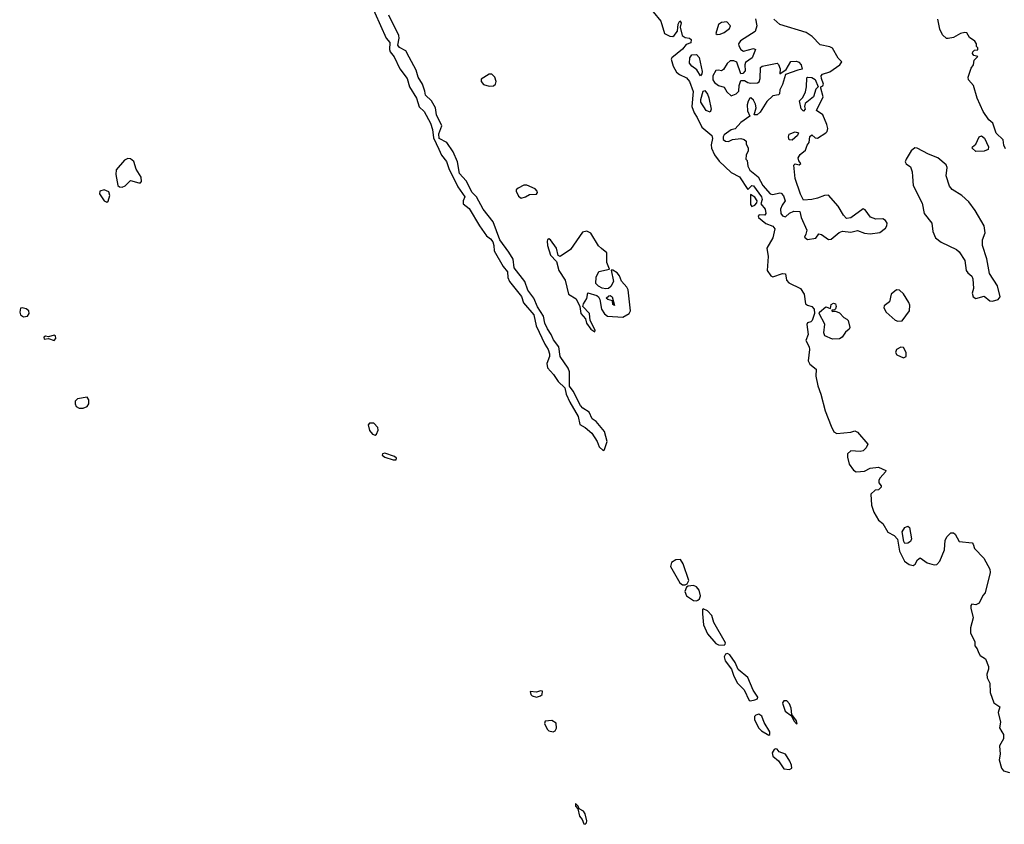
# Model space of a CAD drawing. Extents: x 2923744 to 3052146, y 543855 to 918667.
# Tile 39 of 50: x 2969088 to 2976170, y 856180 to 861969. Entities that reach past the tile are written whole.
import ezdxf

# ---------------------------------------------------------------- set-up
doc = ezdxf.new("R2010")
doc.units = 0

msp = doc.modelspace()

# ---------------------------------------------------------------- linework, layer by layer
at = {"layer": '0CON10XD'}
for points in [[(2971601.6, 862111.6), (2971724.8, 861834.8), (2971750.4, 861805), (2971747.6, 861755), (2971753.5, 861736.5), (2971781.7, 861701.7), (2971823.4, 861615), (2971874.7, 861545), (2971891.8, 861485), (2971941.3, 861405), (2971962.2, 861342.2), (2971997.5, 861307.5), (2972042.8, 861225), (2972057.8, 861177.8), (2972065, 861117.5), (2972102.6, 861037.4), (2972121.7, 860995), (2972158, 860948), (2972175, 860898.1), (2972239.6, 860765), (2972290, 860695), (2972276.6, 860665), (2972278.3, 860645), (2972320.3, 860610.3), (2972394.2, 860485), (2972444.5, 860414.5), (2972475, 860391.1), (2972490.1, 860370.1), (2972498.2, 860345), (2972500, 860305), (2972565, 860194), (2972595.6, 860155.6), (2972599.5, 860115), (2972610.8, 860085), (2972696.2, 859976.2), (2972712.2, 859932.2), (2972785, 859844.3), (2972803.6, 859765), (2972864.1, 859634.1), (2972888.5, 859595), (2972898.5, 859565), (2972898.1, 859545), (2972880.4, 859495), (2972885, 859462.9), (2972927.1, 859417.1), (2972960, 859365), (2973009.2, 859319.2), (2973019.1, 859275), (2973045, 859217.1), (2973105.7, 859115), (2973116.7, 859056.7), (2973155.3, 859035.3), (2973203.4, 858993.4), (2973241.5, 858935), (2973256.8, 858896.8), (2973285, 858870)], [(2973645, 862024.3), (2973699.1, 861959.1), (2973725, 861870), (2973765, 861850.5), (2973785, 861848.6), (2973795.6, 861854.4), (2973818.8, 861885), (2973823.9, 861936.1), (2973835, 861960), (2973846.2, 861945), (2973837.5, 861915), (2973852.5, 861855), (2973875, 861840), (2973905.3, 861835.3), (2973916.7, 861825), (2973915, 861802.5), (2973880.7, 861789.3), (2973855, 861756), (2973777.5, 861695), (2973773.8, 861685), (2973787.5, 861635), (2973811.5, 861591.5), (2973833.2, 861573.2), (2973885, 861549.8), (2973906.5, 861525), (2973933.1, 861453.1), (2973922.1, 861345), (2973939, 861299), (2973961.2, 861265)], [(2973285, 858870), (2973295, 858876.7), (2973313.5, 858933.5), (2973293.8, 859005), (2973235, 859079.1), (2973205, 859096.7), (2973184.5, 859144.5), (2973137.3, 859175), (2973122.1, 859192.1), (2973069.3, 859295), (2973042.7, 859332.7), (2973043.5, 859435), (2973031.8, 859461.8), (2972975.3, 859545), (2972965.2, 859615), (2972926.7, 859665), (2972909.6, 859705), (2972883.7, 859743.7), (2972865.8, 859785), (2972856.7, 859835), (2972812.8, 859902.8), (2972785, 859965.4), (2972742, 860022), (2972721.2, 860085), (2972643.8, 860183.8), (2972636.4, 860245), (2972605.2, 860295.2), (2972542.5, 860385), (2972493.1, 860515), (2972422, 860605), (2972373.2, 860693.2), (2972342.5, 860725), (2972300.2, 860810.2), (2972252.4, 860862.4), (2972237.3, 860945), (2972205, 861018.9), (2972160, 861085), (2972106.2, 861115), (2972102.7, 861147.3), (2972124.4, 861205), (2972085.6, 861285), (2972078.1, 861335), (2972051.1, 861385), (2972006.2, 861425), (2972002.8, 861455), (2971984.1, 861505), (2971954.5, 861554.5), (2971940.5, 861605), (2971889.8, 861699.8), (2971864.4, 861744.4), (2971818.7, 861768.7), (2971806.8, 861785), (2971818.2, 861835), (2971815.3, 861855), (2971742, 862002)], [(2974379.2, 861975), (2974390, 861925), (2974376.9, 861883.1), (2974272.6, 861817.4), (2974258, 861795), (2974259.7, 861779.7), (2974275, 861753.8), (2974295, 861741.2), (2974365, 861762.5), (2974380, 861755), (2974356.2, 861693.8), (2974309.3, 861660.7), (2974303.3, 861645), (2974305, 861600), (2974288.3, 861581.7), (2974275, 861580), (2974245, 861662.5), (2974225, 861672.5), (2974198.3, 861671.7), (2974177.5, 861652.5), (2974149.5, 861610.5), (2974135, 861600), (2974115, 861606), (2974095, 861602), (2974072.5, 861565), (2974073.8, 861535), (2974085, 861515.7), (2974115, 861495.8), (2974155, 861482.5), (2974175, 861450), (2974205, 861420), (2974240, 861435), (2974260, 861455), (2974263.9, 861496.1), (2974275, 861530), (2974301.7, 861531.7), (2974325, 861516.7), (2974345, 861512), (2974395, 861514.2), (2974407.7, 861522.3), (2974413.8, 861545), (2974416.7, 861625), (2974427.5, 861635), (2974535.9, 861655.9), (2974545.9, 861645.9), (2974556.7, 861615), (2974555, 861580), (2974600, 861610), (2974635, 861666.7), (2974675, 861670), (2974693, 861663), (2974707.5, 861645), (2974717, 861613), (2974683.6, 861606.4), (2974596.2, 861573.8), (2974575, 861502.5), (2974556.2, 861465), (2974552.5, 861435), (2974545, 861427.5), (2974505, 861420), (2974460.6, 861379.4), (2974415, 861303.3), (2974393, 861283), (2974370, 861285), (2974386.2, 861335), (2974381.2, 861361.2), (2974365, 861390), (2974347, 861407), (2974340, 861405), (2974326.4, 861383.6), (2974320, 861355), (2974323.6, 861313.6), (2974340, 861275), (2974275, 861229.2), (2974235, 861183.3), (2974205, 861176), (2974155, 861140), (2974147.1, 861125), (2974147.5, 861107.5), (2974165, 861093.8), (2974185, 861093.3), (2974215, 861107.5), (2974275, 861113.3), (2974297.7, 861107.7), (2974312.5, 861095), (2974313.3, 861075), (2974327.5, 861045), (2974327.5, 861025), (2974312.5, 860995), (2974310, 860965), (2974320, 860955), (2974325.7, 860915), (2974338.8, 860885), (2974399, 860839), (2974433.2, 860775), (2974485, 860716.7), (2974505, 860711.4), (2974555, 860723.3), (2974565, 860720), (2974580.7, 860700.7), (2974592.5, 860665), (2974571.2, 860635), (2974560, 860605), (2974562, 860575), (2974575, 860557.5), (2974595, 860550), (2974623.9, 860576.1), (2974655, 860592), (2974699.3, 860589.3), (2974708.8, 860545), (2974750, 860455), (2974743.3, 860425), (2974733.3, 860405), (2974755, 860388), (2974813.6, 860396.4), (2974835, 860427.5), (2974855, 860422.5), (2974905, 860387.5)], [(2974105, 861862.5), (2974125, 861864.4), (2974154.4, 861875.6), (2974193.6, 861906.4), (2974200, 861925), (2974175, 861954), (2974135, 861949.5), (2974113.3, 861935), (2974095, 861870), (2974105, 861862.5)], [(2974905, 860387.5), (2974925, 860390), (2974982.4, 860437.6), (2975005, 860447.1), (2975065, 860440.5), (2975115, 860452), (2975165, 860432.5), (2975205, 860428), (2975275, 860436.7), (2975315, 860468.5), (2975324.7, 860485), (2975326.6, 860505), (2975315, 860524.4), (2975296, 860536), (2975245, 860534.7), (2975207.2, 860547.3), (2975170, 860600), (2975155, 860607.9), (2975065, 860543.7), (2975035, 860539.2), (2975012, 860562), (2974975, 860627.1), (2974905, 860706.5), (2974876.7, 860705), (2974826.2, 860683.8), (2974785, 860674.3), (2974725, 860670), (2974703.6, 860713.6), (2974665.9, 860825.9), (2974657, 860923), (2974665, 860932.5), (2974695, 860923.3), (2974707, 860933), (2974693, 860953), (2974687.5, 860975), (2974702.3, 860997.7), (2974740.7, 861029.3), (2974751.2, 861065), (2974766.2, 861085), (2974771.2, 861128.8), (2974785, 861140), (2974809.3, 861119.3), (2974825, 861116.7), (2974886.5, 861153.5), (2974895.8, 861165), (2974900, 861185), (2974894.2, 861215), (2974864.2, 861284.2), (2974820, 861315), (2974866.1, 861413.9), (2974850, 861475), (2974850, 861485), (2974865, 861492.5), (2974868.8, 861505), (2974853.8, 861545), (2974853.3, 861565), (2974862.7, 861577.3), (2974915, 861592.9), (2974986.2, 861645), (2975000, 861665), (2974975, 861692.5), (2974933.9, 861763.9), (2974914.1, 861774.1), (2974845, 861786.7), (2974787.4, 861847.4), (2974745, 861875.4), (2974555.8, 861935), (2974512.2, 861972.2)], [(2976178.9, 861038.9), (2976165.5, 861065), (2976161.2, 861105), (2976112.3, 861152.3), (2976086, 861225), (2976057.6, 861247.6), (2976017.9, 861307.9), (2975974, 861405), (2975947.5, 861495), (2975913.3, 861535), (2975910, 861555), (2975931.2, 861618.8), (2975947.5, 861645), (2975953, 861677), (2975980, 861705), (2975951.7, 861711.7), (2975940, 861725), (2975943, 861737), (2975955, 861750), (2975978.3, 861751.7), (2975980, 861765), (2975970, 861775), (2975970, 861795), (2975957.5, 861815), (2975920, 861840), (2975900, 861875), (2975885, 861877.5), (2975855, 861870), (2975805, 861840), (2975765, 861832.5), (2975755, 861832.5), (2975725, 861860), (2975705, 861900), (2975691.7, 861971.7)], [(2973985, 861565.8), (2973958.2, 861608.2), (2973921.9, 861635), (2973906.7, 861655), (2973908.6, 861695), (2973923, 861717), (2973955, 861717.7), (2973975, 861696), (2973996.6, 861595), (2973995, 861578.8), (2973985, 861565.8)], [(2972465, 861490.6), (2972495, 861492.4), (2972510.6, 861505), (2972516.2, 861525), (2972505.5, 861555.5), (2972485, 861577.5), (2972465, 861576.4), (2972408.1, 861541.9), (2972406.5, 861525), (2972425, 861501.9), (2972465, 861490.6)], [(2974725, 861310), (2974708.3, 861328.3), (2974697.5, 861385), (2974720.5, 861409.5), (2974740.3, 861449.7), (2974748.1, 861485), (2974750.3, 861549.7), (2974755, 861556), (2974785, 861552.9), (2974809.2, 861539.2), (2974830, 861485), (2974815, 861470), (2974796.4, 861413.6), (2974737.5, 861365), (2974732.5, 861345), (2974737.5, 861325), (2974725, 861310)], [(2974055, 861304.2), (2974025, 861315.8), (2973987.3, 861375), (2973987.1, 861395), (2974005, 861454), (2974015, 861458.9), (2974035, 861433.5), (2974045, 861407.5), (2974060.3, 861325), (2974055, 861304.2)], [(2973961.2, 861265), (2973995, 861195.8), (2974065, 861134.5), (2974071.9, 861115), (2974061.9, 861068.1), (2974064.5, 861044.5), (2974085.6, 860995.6), (2974120.1, 860950.1), (2974205, 860869.3), (2974265, 860837.3), (2974325, 860746.2), (2974354.7, 860775.3), (2974365, 860773.5), (2974423.8, 860695), (2974427.8, 860675), (2974418.1, 860645), (2974450.8, 860605), (2974455.7, 860574.3), (2974446.7, 860563.3), (2974407.5, 860565), (2974398.8, 860555), (2974402, 860545), (2974455, 860502.5), (2974505, 860483.8), (2974518.1, 860465), (2974505, 860400), (2974461.2, 860325), (2974470.6, 860265), (2974464.7, 860165), (2974490.6, 860125), (2974505, 860119.1), (2974575, 860142.2), (2974595, 860140), (2974604.1, 860095.9), (2974620.8, 860075), (2974705, 860034.4), (2974729.2, 859995), (2974739.6, 859925), (2974753.9, 859913.9), (2974785.6, 859905), (2974802.3, 859885), (2974804.5, 859855.5), (2974788.8, 859805), (2974777.5, 859795), (2974755, 859788.8), (2974750, 859775), (2974758.7, 859705), (2974741.8, 859661.8), (2974765.3, 859615.3), (2974767.7, 859595), (2974758.2, 859515), (2974770.1, 859490.1), (2974816.4, 859455), (2974813.1, 859405), (2974828.9, 859335), (2974850.9, 859275), (2974881.6, 859155), (2974923.3, 859043.3), (2974944.7, 859004.7), (2974965, 858992.3), (2975065, 859000.4), (2975095, 859010), (2975115, 859000.8), (2975188, 858915), (2975175, 858887.5), (2975155, 858867.5), (2975133, 858863), (2975065, 858866), (2975043.1, 858845), (2975042, 858822), (2975055, 858771.2), (2975085, 858728), (2975105, 858716.7), (2975135, 858717.5), (2975165, 858721.2), (2975205, 858743.3), (2975265, 858750), (2975316.7, 858725), (2975316.2, 858715), (2975276.8, 858673.2), (2975267.3, 858655), (2975267.8, 858637.8), (2975283.8, 858615), (2975283.3, 858605), (2975265, 858587.5), (2975240, 858585), (2975210, 858555), (2975215.3, 858475), (2975232.2, 858425), (2975265, 858368.9), (2975295.6, 858345), (2975332.5, 858282.5), (2975378.6, 858258.6), (2975400.5, 858230.5), (2975414.8, 858145), (2975452.2, 858072.2), (2975485, 858049), (2975515, 858043), (2975527.9, 858052.1), (2975545, 858082.5), (2975565, 858097.5), (2975615, 858060.8), (2975665, 858046.9), (2975685, 858050), (2975705, 858074.2), (2975740.6, 858155), (2975744.3, 858225), (2975758.9, 858251.1), (2975785, 858276.2), (2975805, 858276.2), (2975816.6, 858266.6), (2975845, 858214.2), (2975937.5, 858205), (2975945.8, 858195.8), (2975955, 858163.3), (2976022.5, 858095), (2976065.5, 858015), (2976067.5, 857992.5), (2976031.2, 857845), (2976014.2, 857825), (2975988.2, 857771.8), (2975965, 857760), (2975935, 857763.8), (2975930, 857755), (2975929.4, 857735), (2975946.2, 857665), (2975927, 857593), (2975926.1, 857556.1), (2975958.8, 857495), (2975957.5, 857465), (2975973.6, 857443.6), (2975984, 857415), (2975996.2, 857395), (2976035, 857370), (2976055.8, 857315), (2976057.1, 857295), (2976045, 857260), (2976046.9, 857235), (2976065.9, 857195.9), (2976068.8, 857128.8), (2976094, 857055), (2976137.5, 857025), (2976126.1, 856983.9), (2976141.9, 856915), (2976134, 856875), (2976152.5, 856845), (2976163.3, 856825), (2976163.8, 856795), (2976134.6, 856745.4), (2976140.5, 856685), (2976131.6, 856645), (2976150, 856585), (2976165, 856565.4), (2976206.2, 856553.8)], [(2974645, 861102.5), (2974623.3, 861105), (2974616.7, 861125), (2974622.5, 861145), (2974665, 861162.5), (2974690, 861155), (2974682.5, 861135), (2974645, 861102.5)], [(2975965, 861020), (2975937.5, 861045), (2975940, 861055), (2975965.8, 861074.2), (2975988.8, 861125), (2976005, 861133.8), (2976026.6, 861116.6), (2976057.1, 861055), (2976053.8, 861035), (2976025, 861022), (2975965, 861020)], [(2976085, 859944.4), (2976126, 859955), (2976139.4, 859975), (2976121.1, 860055), (2976062.6, 860142.6), (2976045, 860247.5), (2976013, 860343), (2976013, 860385), (2976031.8, 860435), (2976025.4, 860485), (2975961, 860595), (2975915, 860658.9), (2975865, 860704.4), (2975795, 860747.5), (2975775, 860770.8), (2975751.3, 860845), (2975759.2, 860905), (2975752.5, 860925), (2975692.5, 860975), (2975625, 861001), (2975542.2, 861045), (2975525, 861047.8), (2975499.5, 861025), (2975462.7, 860965), (2975457.5, 860945), (2975465, 860932), (2975495, 860910), (2975506.9, 860875), (2975509.7, 860840.3), (2975513.1, 860775), (2975579.4, 860649.4), (2975593.3, 860573.3), (2975648, 860505), (2975655.8, 860445), (2975675, 860398.8), (2975715, 860367.5), (2975825, 860316.2), (2975845, 860298), (2975886.1, 860236.1), (2975895.7, 860165), (2975906.8, 860146.8), (2975935, 860123.8), (2975944.3, 860105), (2975947.1, 860035), (2975938.2, 860001.8), (2975945.4, 859975), (2975965, 859964), (2976025, 859978.5), (2976065, 859947.1), (2976085, 859944.4)], [(2969825, 860764.3), (2969846.3, 860773.7), (2969885, 860812.9), (2969945.4, 860794.6), (2969956.2, 860793.8), (2969965.4, 860804.6), (2969961.3, 860835), (2969925, 860893.8), (2969908.1, 860948.1), (2969885, 860967.7), (2969865, 860968.9), (2969840.9, 860959.1), (2969782, 860888), (2969779.6, 860855), (2969794, 860775), (2969805.7, 860765.7), (2969825, 860764.3)], [(2972695, 860685.4), (2972725, 860693.2), (2972755, 860711.9), (2972805.9, 860714.1), (2972813.3, 860725), (2972810, 860735), (2972795, 860750.8), (2972735, 860777.5), (2972715, 860777.3), (2972672.3, 860757.7), (2972658.5, 860745), (2972658, 860735), (2972675, 860698.8), (2972695, 860685.4)], [(2969715, 860655.4), (2969725, 860663.6), (2969736, 860705), (2969730.3, 860730.3), (2969695, 860745.7), (2969665, 860736), (2969662.9, 860715), (2969695, 860666.2), (2969715, 860655.4)], [(2974355, 860624), (2974376.2, 860635), (2974388.9, 860651.1), (2974391.4, 860665), (2974375, 860691.4), (2974345, 860710), (2974345, 860640), (2974355, 860624)], [(2973225, 859724), (2973227.1, 859735), (2973190.9, 859805), (2973185.4, 859855), (2973138.1, 859905), (2973142.5, 859925), (2973166.1, 859963.9), (2973175, 860003.3), (2973238, 859985), (2973251.1, 859975), (2973261.1, 859955), (2973271.8, 859885), (2973295, 859851.5), (2973315, 859836.4), (2973425, 859827.6), (2973471.8, 859855), (2973481.6, 859875), (2973465, 860026), (2973455.4, 860045), (2973417.3, 860087.3), (2973401.8, 860125), (2973385, 860146.7), (2973355, 860165.8), (2973343.3, 860166.7), (2973360, 860085), (2973339.7, 860050.3), (2973324.2, 860035.8), (2973305, 860031.6), (2973277.3, 860037.3), (2973250.4, 860050.4), (2973231.8, 860071.8), (2973233.2, 860116.8), (2973254.1, 860155.9), (2973330, 860175), (2973311.1, 860221.1), (2973310.9, 860290.9), (2973272.7, 860322.7), (2973251.7, 860341.7), (2973195, 860432.2), (2973168.3, 860448.3), (2973135, 860439.1), (2973048.9, 860315), (2972975, 860263.8), (2972962, 860272), (2972948.5, 860325), (2972905, 860384.4), (2972895, 860392.9), (2972885, 860386), (2972882.4, 860375), (2972884.8, 860345), (2972905, 860275.7), (2972948.8, 860228.8), (2972966.8, 860165), (2973012.4, 860095), (2973034.7, 859995), (2973089.6, 859959.6), (2973117.5, 859905), (2973123, 859855), (2973157.6, 859817.6), (2973165.4, 859785), (2973195, 859741.4), (2973225, 859724)], [(2973365, 859913.3), (2973355, 859920), (2973352.5, 859945), (2973317.5, 859955), (2973306.2, 859965), (2973325, 859981.4), (2973335, 859985.6), (2973350, 859975), (2973365, 859913.3)], [(2975405, 859800), (2975435, 859802.9), (2975487.5, 859875), (2975490, 859915), (2975484, 859935), (2975445, 859997.5), (2975415, 860022.9), (2975395, 860024.2), (2975356.2, 859995), (2975345, 859940), (2975305, 859910), (2975302.5, 859895), (2975320, 859865), (2975385, 859806.7), (2975405, 859800)], [(2974935, 859669.5), (2974880, 859695), (2974870.8, 859715), (2974877.9, 859777.9), (2974838.8, 859855), (2974840, 859865), (2974885, 859902.5), (2974920, 859890), (2974925, 859920), (2974941.7, 859928.3), (2974955, 859923.3), (2974961.2, 859905), (2974955, 859887.5), (2974945, 859880), (2974930, 859880), (2974930, 859875), (2974935, 859870), (2974955, 859872.5), (2974985, 859858.8), (2975015, 859826.2), (2975037.5, 859815), (2975046.7, 859805), (2975057.5, 859755), (2975055, 859742.5), (2975028.6, 859721.4), (2975004.3, 859685), (2974985, 859671.5), (2974935, 859669.5)], [(2969115, 859831), (2969145, 859834.6), (2969156.7, 859855), (2969153.8, 859875), (2969135, 859887.5), (2969105, 859896.7), (2969095, 859894.2), (2969088.3, 859865), (2969095, 859844.7), (2969115, 859831)], [(2969335, 859660.8), (2969349.2, 859675), (2969345, 859695.4), (2969335, 859698), (2969295, 859686.7), (2969275, 859691.1), (2969262.2, 859685), (2969265, 859669.2), (2969295, 859674.5), (2969335, 859660.8)], [(2975445, 859537.1), (2975465, 859544.4), (2975463.5, 859575), (2975445, 859609.4), (2975425, 859613.8), (2975394.6, 859595), (2975386.2, 859575), (2975397.8, 859557.8), (2975445, 859537.1)], [(2969515, 859174.3), (2969545, 859174.6), (2969573.3, 859186.7), (2969585.3, 859204.7), (2969585.4, 859235), (2969573.1, 859253.1), (2969505, 859240.4), (2969487, 859225), (2969487, 859205), (2969495.3, 859185), (2969515, 859174.3)], [(2971645, 858980), (2971655, 858988), (2971667.3, 859015), (2971664.5, 859035), (2971635, 859066.9), (2971603, 859067), (2971595.7, 859055), (2971605, 859014), (2971625, 858986.9), (2971645, 858980)], [(2971775, 858801.5), (2971795, 858802.2), (2971798.2, 858815), (2971785, 858826.7), (2971715, 858849.1), (2971698, 858845), (2971695.8, 858835), (2971715, 858821.1), (2971775, 858801.5)], [(2975455, 858200.8), (2975446.7, 858215), (2975435.3, 858285), (2975453.6, 858315), (2975475, 858324), (2975488.5, 858315), (2975501.1, 858235), (2975495.6, 858215), (2975475, 858201.5), (2975455, 858200.8)], [(2973855, 857901.8), (2973875, 857902.5), (2973889.8, 857910.2), (2973900, 857935), (2973860.8, 858055), (2973840.6, 858085), (2973807.1, 858082.9), (2973776.5, 858063.5), (2973769.1, 858035), (2973836.2, 857916.2), (2973855, 857901.8)], [(2973955, 857786.7), (2973965, 857793.3), (2973977.1, 857802.9), (2973985.5, 857824.5), (2973975, 857865.6), (2973955, 857887.5), (2973935, 857897.3), (2973896.9, 857893.1), (2973884.3, 857885.7), (2973871.9, 857855), (2973883.6, 857823.6), (2973935, 857791.2), (2973955, 857786.7)], [(2974155, 857470), (2974162.5, 857475), (2974163.3, 857485), (2974080.7, 857630.7), (2974065, 857682), (2974035, 857716.2), (2974005, 857730), (2974000, 857725), (2974000, 857695), (2974006.7, 857615), (2974035, 857550), (2974095, 857481.2), (2974115, 857472), (2974155, 857470)], [(2974345, 857067.8), (2974375, 857074.6), (2974395, 857083.1), (2974397.1, 857095), (2974364, 857144), (2974325, 857235.6), (2974254.4, 857294.4), (2974235, 857343.8), (2974195, 857398.8), (2974177.7, 857407.7), (2974165, 857403.8), (2974154.2, 857385), (2974162.9, 857355), (2974207, 857297), (2974224.3, 857245), (2974250, 857195), (2974297.9, 857147.9), (2974335, 857071.9), (2974345, 857067.8)], [(2972805, 857094), (2972835, 857104.2), (2972845, 857114), (2972847.8, 857137.8), (2972835, 857140.8), (2972805, 857130), (2972760, 857135), (2972763.3, 857115), (2972775, 857103.3), (2972805, 857094)], [(2974675, 856902.5), (2974680, 856905), (2974675.7, 856925), (2974640.7, 856970.7), (2974636.4, 857015), (2974625, 857047.5), (2974605, 857069.1), (2974585, 857068.5), (2974575.6, 857055), (2974576.4, 857045), (2974593.8, 856995), (2974640, 856960), (2974655, 856923.3), (2974675, 856902.5)], [(2972925, 856844.3), (2972938.3, 856851.7), (2972948.7, 856871.3), (2972947, 856907), (2972915, 856925.8), (2972868.1, 856921.9), (2972862.2, 856905), (2972880.9, 856865), (2972895, 856852.9), (2972925, 856844.3)], [(2974475, 856822.5), (2974483.9, 856826.1), (2974483.1, 856845), (2974441.5, 856911.5), (2974425, 856957.5), (2974405, 856971.5), (2974381.9, 856965), (2974373.8, 856955), (2974373.8, 856935), (2974401.8, 856875), (2974422.3, 856852.3), (2974475, 856822.5)], [(2974625, 856574.5), (2974641.4, 856585), (2974639.2, 856605), (2974627.9, 856635), (2974596.4, 856685), (2974550.8, 856700.8), (2974535, 856721.2), (2974525, 856724), (2974515, 856718), (2974500.8, 856695), (2974505, 856671.2), (2974545.6, 856635.6), (2974585, 856580), (2974625, 856574.5)], [(2973155, 856180), (2973165, 856190), (2973168, 856205), (2973156.2, 856255), (2973142.5, 856275), (2973111.7, 856291.7), (2973105, 856310), (2973085, 856330), (2973085, 856310), (2973102.5, 856292.5), (2973115, 856237.5), (2973133.3, 856215), (2973145, 856182.5), (2973155, 856180)]]:
    msp.add_lwpolyline(points, dxfattribs=at)

doc.saveas('drawing.dxf')
